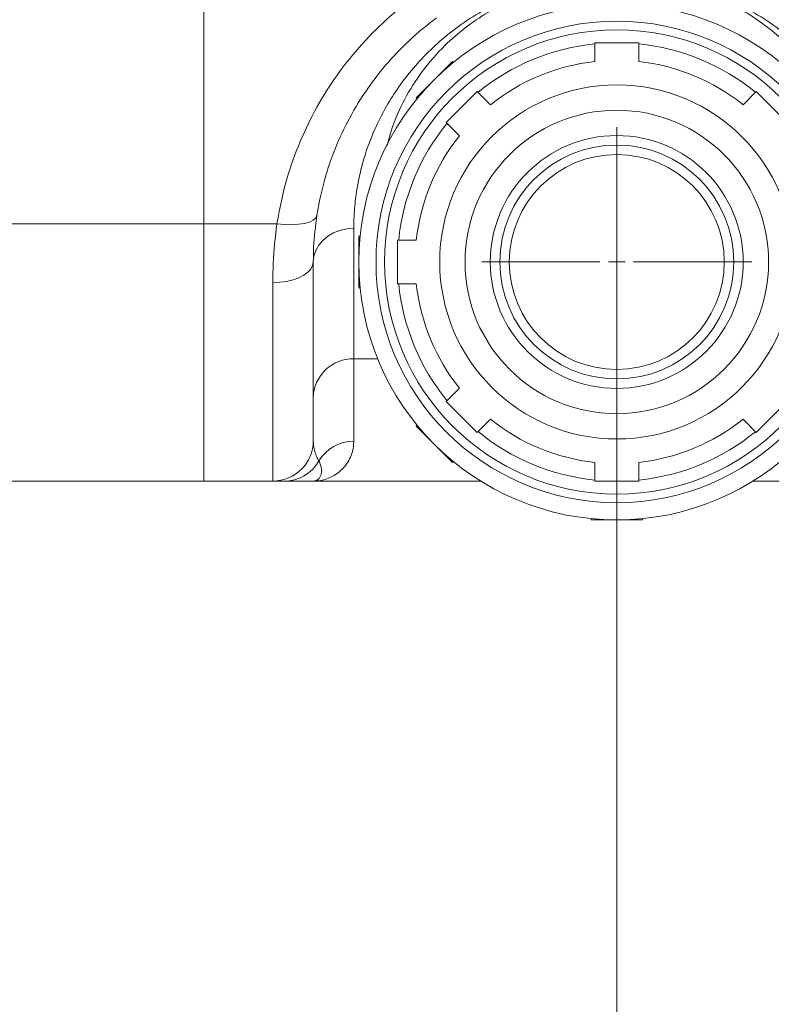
# Model space of a CAD drawing. Extents: x 193 to 943, y 26 to 526.
# Tile 185 of 207: x 388.2 to 393.77, y 84.15 to 91.45. Entities that reach past the tile are written whole.
import ezdxf
from ezdxf.lldxf.tags import DXFTag

# ---------------------------------------------------------------- set-up
doc = ezdxf.new("R2010")
doc.units = 0
doc.layers.get('0').update_dxf_attribs({"lineweight": 25})
doc.layers.add('KG4_HLS_S_____ZEICHNEN_SWDF', color=40, linetype='Continuous', lineweight=35, true_color=0xffbf00)
doc.layers.add('KG4_HLS_SYA', color=7, linetype='Continuous', lineweight=25)
tags = doc.linetypes.add('STRICHPUNKT2', pattern=[12.7, 6.35, -3.175, 0, -3.175]).pattern_tags.tags
tags[10:11] = [DXFTag(74, 4), DXFTag(75, 0), DXFTag(340, '0'), DXFTag(46, 0.0), DXFTag(50, 0.0), DXFTag(44, 0.0), DXFTag(45, 0.0)]
tags[8:9] = [DXFTag(74, 4), DXFTag(75, 0), DXFTag(340, '0'), DXFTag(46, 0.0), DXFTag(50, 0.0), DXFTag(44, 0.0), DXFTag(45, 0.0)]
tags[6:7] = [DXFTag(74, 4), DXFTag(75, 0), DXFTag(340, '0'), DXFTag(46, 0.0), DXFTag(50, 0.0), DXFTag(44, 0.0), DXFTag(45, 0.0)]
tags[4:5] = [DXFTag(74, 4), DXFTag(75, 0), DXFTag(340, '0'), DXFTag(46, 0.0), DXFTag(50, 0.0), DXFTag(44, 0.0), DXFTag(45, 0.0)]

# ---------------------------------------------------------------- blocks, each defined once
blk = doc.blocks.new('Spline-A069HWIO7N', base_point=(390.4055, 90.0005))
at = {"color": 0, "lineweight": -2}
for p, q in [((391.1893, 91.3825), (391.2148, 91.4032)), ((391.2148, 91.4032), (391.2405, 91.4236)), ((391.2405, 91.4236), (391.2664, 91.4439)), ((391.2664, 91.4439), (391.2924, 91.4641)), ((391.1149, 91.3187), (391.1391, 91.3403)), ((391.1391, 91.3403), (391.164, 91.3616)), ((391.164, 91.3616), (391.1893, 91.3825)), ((391.0444, 91.2518), (391.0675, 91.2745)), ((391.0675, 91.2745), (391.091, 91.2968)), ((391.091, 91.2968), (391.1149, 91.3187)), ((390.9565, 91.1593), (390.9778, 91.1826)), ((390.9778, 91.1826), (390.9993, 91.2056)), ((390.9993, 91.2056), (391.0217, 91.2289)), ((391.0217, 91.2289), (391.0444, 91.2518)), ((390.8949, 91.088), (390.9151, 91.112)), ((390.9151, 91.112), (390.9357, 91.1358)), ((390.9357, 91.1358), (390.9565, 91.1593)), ((390.8368, 91.0148), (390.8558, 91.0394)), ((390.8558, 91.0394), (390.8751, 91.0637)), ((390.8751, 91.0637), (390.8949, 91.088)), ((390.7822, 90.9396), (390.8, 90.9649)), ((390.8, 90.9649), (390.8183, 90.9899)), ((390.8183, 90.9899), (390.8368, 91.0148)), ((390.7469, 90.8874), (390.7647, 90.9141)), ((390.7647, 90.9141), (390.7822, 90.9396)), ((390.6961, 90.8061), (390.7126, 90.8334)), ((390.7126, 90.8334), (390.7296, 90.8605)), ((390.7296, 90.8605), (390.7469, 90.8874)), ((390.649, 90.7232), (390.6642, 90.7509)), ((390.6642, 90.7509), (390.6799, 90.7786)), ((390.6799, 90.7786), (390.6961, 90.8061)), ((390.6198, 90.6673), (390.6342, 90.6953)), ((390.6342, 90.6953), (390.649, 90.7232)), ((390.5791, 90.5821), (390.5922, 90.6107)), ((390.5922, 90.6107), (390.6058, 90.639)), ((390.6058, 90.639), (390.6198, 90.6673)), ((390.5428, 90.4973), (390.5545, 90.5257)), ((390.5545, 90.5257), (390.5666, 90.554)), ((390.5666, 90.554), (390.5791, 90.5821)), ((390.5206, 90.4402), (390.5315, 90.4688)), ((390.5315, 90.4688), (390.5428, 90.4973)), ((390.4902, 90.3539), (390.4999, 90.3827)), ((390.4999, 90.3827), (390.51, 90.4114)), ((390.51, 90.4114), (390.5206, 90.4402)), ((390.472, 90.296), (390.4809, 90.325)), ((390.4809, 90.325), (390.4902, 90.3539)), ((390.446, 90.1985), (390.4558, 90.2378)), ((390.4558, 90.2378), (390.4637, 90.2669)), ((390.4637, 90.2669), (390.472, 90.296)), ((390.4285, 90.1195), (390.4369, 90.159)), ((390.4369, 90.159), (390.446, 90.1985)), ((390.4206, 90.0799), (390.4285, 90.1195)), ((390.4056, 90.0005), (390.413, 90.0402)), ((390.413, 90.0402), (390.4206, 90.0799))]:
    blk.add_line(p, q, dxfattribs=at)
blk = doc.blocks.new('Spline-A069HWJI7N', base_point=(390.3787, 89.654))
at = {"color": 0, "lineweight": -2}
for p, q in [((390.394, 89.9107), (390.3977, 89.9406)), ((390.3977, 89.9406), (390.4016, 89.9705)), ((390.4016, 89.9705), (390.4056, 90.0005)), ((390.3875, 89.8516), (390.3906, 89.8811)), ((390.3906, 89.8811), (390.394, 89.9107)), ((390.3816, 89.7656), (390.3831, 89.7939)), ((390.3831, 89.7939), (390.385, 89.8224)), ((390.385, 89.8224), (390.3875, 89.8516)), ((390.3798, 89.7096), (390.3806, 89.7375)), ((390.3806, 89.7375), (390.3816, 89.7656)), ((390.3787, 89.654), (390.3792, 89.6817)), ((390.3792, 89.6817), (390.3798, 89.7096))]:
    blk.add_line(p, q, dxfattribs=at)
blk = doc.blocks.new('Kreis-A069HWJO7N', base_point=(390.0787, 88.029))
at = {"color": 0, "lineweight": -2}
blk.add_ellipse((390.0787, 88.329), major_axis=(0, -0.3), ratio=1, start_param=0, end_param=1.570796, dxfattribs=at)
blk = doc.blocks.new('Spline-A069HWKQ7N', base_point=(390.0787, 88.029))
at = {"color": 0, "lineweight": -2}
for p, q in [((390.0787, 88.029), (390.0792, 88.029)), ((390.0792, 88.029), (390.0797, 88.029)), ((390.0797, 88.029), (390.0803, 88.029)), ((390.0803, 88.029), (390.081, 88.029)), ((390.081, 88.029), (390.0819, 88.029)), ((390.0819, 88.029), (390.0831, 88.029)), ((390.0831, 88.029), (390.0845, 88.029)), ((390.0845, 88.029), (390.0861, 88.029)), ((390.0861, 88.029), (390.0879, 88.029)), ((390.0879, 88.029), (390.0899, 88.029)), ((390.0899, 88.029), (390.0921, 88.029)), ((390.0921, 88.029), (390.0945, 88.029)), ((390.0945, 88.029), (390.097, 88.029)), ((390.097, 88.029), (390.0996, 88.029)), ((390.0996, 88.029), (390.1025, 88.029)), ((390.1025, 88.029), (390.1054, 88.029)), ((390.1054, 88.029), (390.1085, 88.029)), ((390.1085, 88.029), (390.1118, 88.029)), ((390.1118, 88.029), (390.1152, 88.029)), ((390.1152, 88.029), (390.1187, 88.029)), ((390.1187, 88.029), (390.1224, 88.029)), ((390.1224, 88.029), (390.1263, 88.029)), ((390.1263, 88.029), (390.1303, 88.029)), ((390.1303, 88.029), (390.1344, 88.029)), ((390.1344, 88.029), (390.1387, 88.029)), ((390.1387, 88.029), (390.1431, 88.029)), ((390.1431, 88.029), (390.1476, 88.029)), ((390.1476, 88.029), (390.1522, 88.029)), ((390.1522, 88.029), (390.1569, 88.029)), ((390.1569, 88.029), (390.1616, 88.029))]:
    blk.add_line(p, q, dxfattribs=at)
blk = doc.blocks.new('Spline-A069HWLI7N', base_point=(390.1616, 88.029))
at = {"color": 0, "lineweight": -2}
for p, q in [((390.1616, 88.029), (390.1704, 88.029)), ((390.1704, 88.029), (390.1793, 88.029)), ((390.1793, 88.029), (390.188, 88.029)), ((390.188, 88.029), (390.1965, 88.029)), ((390.1965, 88.029), (390.2047, 88.029)), ((390.2047, 88.029), (390.2127, 88.029)), ((390.2127, 88.029), (390.2202, 88.029)), ((390.2202, 88.029), (390.2275, 88.029)), ((390.2275, 88.029), (390.2344, 88.029)), ((390.2344, 88.029), (390.2411, 88.029)), ((390.2411, 88.029), (390.2476, 88.029)), ((390.2476, 88.029), (390.2539, 88.029)), ((390.2539, 88.029), (390.2655, 88.029)), ((390.2655, 88.029), (390.2768, 88.029)), ((390.2768, 88.029), (390.2876, 88.029)), ((390.2876, 88.029), (390.2982, 88.029)), ((390.2982, 88.029), (390.3084, 88.029)), ((390.3084, 88.029), (390.3184, 88.029)), ((390.3184, 88.029), (390.3236, 88.029)), ((390.3236, 88.029), (390.3288, 88.029)), ((390.3288, 88.029), (390.3339, 88.029)), ((390.3339, 88.029), (390.3389, 88.029)), ((390.3389, 88.029), (390.3439, 88.029)), ((390.3439, 88.029), (390.3489, 88.029)), ((390.3489, 88.029), (390.3539, 88.029)), ((390.3539, 88.029), (390.3588, 88.029)), ((390.3588, 88.029), (390.3637, 88.029)), ((390.3637, 88.029), (390.3686, 88.029)), ((390.3686, 88.029), (390.3735, 88.029)), ((390.3735, 88.029), (390.3784, 88.029)), ((390.3784, 88.029), (390.3784, 88.029)), ((390.3784, 88.029), (390.3784, 88.029)), ((390.3784, 88.029), (390.3784, 88.029)), ((390.3784, 88.029), (390.3784, 88.029)), ((390.3784, 88.029), (390.3785, 88.029)), ((390.3785, 88.029), (390.3785, 88.029)), ((390.3785, 88.029), (390.3785, 88.029)), ((390.3785, 88.029), (390.3786, 88.029)), ((390.3786, 88.029), (390.3786, 88.029)), ((390.3786, 88.029), (390.3786, 88.029)), ((390.3786, 88.029), (390.3787, 88.029)), ((390.3787, 88.029), (390.3787, 88.029))]:
    blk.add_line(p, q, dxfattribs=at)
blk = doc.blocks.new('Kreis-A069HWMY7N', base_point=(390.7162, 87.7415))
at = {"color": 0, "lineweight": -2}
blk.add_circle((392.6287, 89.654), 1.9125, dxfattribs=at)
blk = doc.blocks.new('Kreis-A069HWN07N', base_point=(391.5037, 88.529))
at = {"color": 0, "lineweight": -2}
blk.add_circle((392.6287, 89.654), 1.125, dxfattribs=at)
blk = doc.blocks.new('Kreis-A069HWN27N', base_point=(391.6912, 88.7165))
at = {"color": 0, "lineweight": -2}
blk.add_circle((392.6287, 89.654), 0.9375, dxfattribs=at)
blk = doc.blocks.new('Kreis-A069HWN47N', base_point=(391.3162, 88.3415))
at = {"color": 0, "lineweight": -2}
blk.add_circle((392.6287, 89.654), 1.3125, dxfattribs=at)
blk = doc.blocks.new('Kreis-A069HWN67N', base_point=(391.1426, 88.718))
at = {"color": 0, "lineweight": -2}
blk.add_ellipse((392.6287, 89.654), major_axis=(-1.4861, -0.1625), ratio=1, start_param=0, end_param=0.567576, dxfattribs=at)
blk = doc.blocks.new('Kreis-A069HWNA7N', base_point=(392.7912, 90.8197))
at = {"color": 0, "lineweight": -2}
blk.add_ellipse((392.6287, 89.654), major_axis=(0.936, 1.1658), ratio=1, start_param=0, end_param=0.567576, dxfattribs=at)
blk = doc.blocks.new('Kreis-A069HWNC7N', base_point=(391.1426, 89.8165))
at = {"color": 0, "lineweight": -2}
blk.add_ellipse((392.6287, 89.654), major_axis=(-1.1658, 0.936), ratio=1, start_param=0, end_param=0.567576, dxfattribs=at)
blk = doc.blocks.new('Kreis-A069HWNE7N', base_point=(391.6927, 90.8197))
at = {"color": 0, "lineweight": -2}
blk.add_ellipse((392.6287, 89.654), major_axis=(-0.1625, 1.4861), ratio=1, start_param=0, end_param=0.567576, dxfattribs=at)
blk = doc.blocks.new('Kreis-A069HWNI7N', base_point=(392.7912, 88.1678))
at = {"color": 0, "lineweight": -2}
blk.add_ellipse((392.6287, 89.654), major_axis=(0.1625, -1.4861), ratio=1, start_param=0, end_param=0.567576, dxfattribs=at)
blk = doc.blocks.new('Kreis-A069HWNK7N', base_point=(391.6927, 88.1678))
at = {"color": 0, "lineweight": -2}
blk.add_ellipse((392.6287, 89.654), major_axis=(-0.936, -1.1658), ratio=1, start_param=0, end_param=0.567576, dxfattribs=at)
blk = doc.blocks.new('Kreis-A069HWNM7N', base_point=(392.7912, 88.0371))
at = {"color": 0, "lineweight": -2}
blk.add_ellipse((392.6287, 89.654), major_axis=(0.1625, -1.6169), ratio=1, start_param=0, end_param=0.585063, dxfattribs=at)
blk = doc.blocks.new('Kreis-A069HWNO7N', base_point=(391.6003, 90.9122))
at = {"color": 0, "lineweight": -2}
blk.add_ellipse((392.6287, 89.654), major_axis=(-0.1625, 1.6169), ratio=1, start_param=0, end_param=0.585063, dxfattribs=at)
blk = doc.blocks.new('Kreis-A069HWNQ7N', base_point=(391.6003, 88.0371))
at = {"color": 0, "lineweight": -2}
blk.add_ellipse((392.6287, 89.654), major_axis=(-1.0284, -1.2582), ratio=1, start_param=0, end_param=0.585063, dxfattribs=at)
blk = doc.blocks.new('Kreis-A069HWNS7N', base_point=(392.7912, 90.9122))
at = {"color": 0, "lineweight": -2}
blk.add_ellipse((392.6287, 89.654), major_axis=(1.0284, 1.2582), ratio=1, start_param=0, end_param=0.585063, dxfattribs=at)
blk = doc.blocks.new('Kreis-A069HWNU7N', base_point=(391.0118, 89.8165))
at = {"color": 0, "lineweight": -2}
blk.add_ellipse((392.6287, 89.654), major_axis=(-1.2582, 1.0284), ratio=1, start_param=0, end_param=0.585063, dxfattribs=at)
blk = doc.blocks.new('Kreis-A069HWO07N', base_point=(391.0118, 88.6256))
at = {"color": 0, "lineweight": -2}
blk.add_ellipse((392.6287, 89.654), major_axis=(-1.6169, -0.1625), ratio=1, start_param=0, end_param=0.585063, dxfattribs=at)
blk = doc.blocks.new('Kreis-A069HWO27N', base_point=(390.9075, 87.9327))
at = {"color": 0, "lineweight": -2}
blk.add_circle((392.6287, 89.654), 1.7212, dxfattribs=at)
blk = doc.blocks.new('Kreis-A069HWO47N', base_point=(391.8318, 88.8571))
at = {"color": 0, "lineweight": -2}
blk.add_circle((392.6287, 89.654), 0.7969, dxfattribs=at)
blk = doc.blocks.new('Kreis-A069HWO67N', base_point=(391.7615, 88.7868))
at = {"color": 0, "lineweight": -2}
blk.add_circle((392.6287, 89.654), 0.8672, dxfattribs=at)
blk = doc.blocks.new('Spline-A069HYJK7N', base_point=(390.1091, 89.9376))
at = {"color": 0, "lineweight": -2}
for p, q in [((391.0576, 91.5652), (391.0295, 91.5427)), ((391.0859, 91.5874), (391.0576, 91.5652)), ((391.1142, 91.6096), (391.0859, 91.5874)), ((390.9468, 91.4737), (390.9198, 91.4498)), ((390.974, 91.4971), (390.9468, 91.4737)), ((391.0016, 91.5201), (390.974, 91.4971)), ((391.0295, 91.5427), (391.0016, 91.5201)), ((390.8672, 91.4005), (390.8414, 91.3753)), ((390.8933, 91.4253), (390.8672, 91.4005)), ((390.9198, 91.4498), (390.8933, 91.4253)), ((390.8161, 91.3498), (390.7912, 91.3239)), ((390.8414, 91.3753), (390.8161, 91.3498)), ((390.7413, 91.27), (390.717, 91.2426)), ((390.766, 91.2971), (390.7413, 91.27)), ((390.7912, 91.3239), (390.766, 91.2971)), ((390.6695, 91.1869), (390.6464, 91.1586)), ((390.693, 91.2149), (390.6695, 91.1869)), ((390.717, 91.2426), (390.693, 91.2149)), ((390.6236, 91.1298), (390.6012, 91.1006)), ((390.6464, 91.1586), (390.6236, 91.1298)), ((390.5578, 91.0415), (390.5368, 91.0115)), ((390.5793, 91.0712), (390.5578, 91.0415)), ((390.6012, 91.1006), (390.5793, 91.0712)), ((390.5162, 90.9813), (390.4967, 90.9518)), ((390.5368, 91.0115), (390.5162, 90.9813)), ((390.459, 90.8922), (390.4409, 90.8621)), ((390.4777, 90.9221), (390.459, 90.8922)), ((390.4967, 90.9518), (390.4777, 90.9221)), ((390.4231, 90.8317), (390.4058, 90.8011)), ((390.4409, 90.8621), (390.4231, 90.8317)), ((390.3888, 90.7701), (390.3722, 90.739)), ((390.4058, 90.8011), (390.3888, 90.7701)), ((390.3404, 90.676), (390.3252, 90.6443)), ((390.3561, 90.7076), (390.3404, 90.676)), ((390.3722, 90.739), (390.3561, 90.7076)), ((390.3105, 90.6124), (390.2959, 90.5796)), ((390.3252, 90.6443), (390.3105, 90.6124)), ((390.2818, 90.5467), (390.2681, 90.5137)), ((390.2959, 90.5796), (390.2818, 90.5467)), ((390.2549, 90.4805), (390.2422, 90.4471)), ((390.2681, 90.5137), (390.2549, 90.4805)), ((390.218, 90.3798), (390.2065, 90.3458)), ((390.2299, 90.4136), (390.218, 90.3798)), ((390.2422, 90.4471), (390.2299, 90.4136)), ((390.1956, 90.3117), (390.1851, 90.2774)), ((390.2065, 90.3458), (390.1956, 90.3117)), ((390.1753, 90.2431), (390.166, 90.2086)), ((390.1851, 90.2774), (390.1753, 90.2431)), ((390.1549, 90.1637), (390.1447, 90.1187)), ((390.166, 90.2086), (390.1549, 90.1637)), ((390.1447, 90.1187), (390.1352, 90.0735)), ((390.1262, 90.0283), (390.1176, 89.9829)), ((390.1352, 90.0735), (390.1262, 90.0283)), ((390.1176, 89.9829), (390.1091, 89.9376))]:
    blk.add_line(p, q, dxfattribs=at)
blk = doc.blocks.new('Polylinie-A069HYY87N', base_point=(390.1091, 89.9304))
at = {"color": 0, "lineweight": -2}
for p, q in [((390.3131, 89.9398), (390.2689, 89.9331)), ((390.3501, 89.9503), (390.3131, 89.9398)), ((390.3784, 89.9643), (390.3501, 89.9503)), ((390.3971, 89.9812), (390.3784, 89.9643)), ((390.4056, 90.0005), (390.3971, 89.9812)), ((390.165, 89.932), (390.1091, 89.9376)), ((390.2189, 89.9304), (390.165, 89.932)), ((390.2689, 89.9331), (390.2189, 89.9304))]:
    blk.add_line(p, q, dxfattribs=at)
blk = doc.blocks.new('Spline-A069HZ547N', base_point=(390.0787, 89.5012))
at = {"color": 0, "lineweight": -2}
for p, q in [((390.1047, 89.9004), (390.1003, 89.8634)), ((390.1091, 89.9376), (390.1047, 89.9004)), ((390.0961, 89.8264), (390.0923, 89.7896)), ((390.1003, 89.8634), (390.0961, 89.8264)), ((390.0889, 89.753), (390.0861, 89.7167)), ((390.0923, 89.7896), (390.0889, 89.753)), ((390.0838, 89.6803), (390.0822, 89.6441)), ((390.0861, 89.7167), (390.0838, 89.6803)), ((390.0809, 89.6082), (390.08, 89.5724)), ((390.0822, 89.6441), (390.0809, 89.6082)), ((390.0793, 89.5368), (390.0787, 89.5012)), ((390.08, 89.5724), (390.0793, 89.5368))]:
    blk.add_line(p, q, dxfattribs=at)
blk = doc.blocks.new('Polylinie-A069HZ567N', base_point=(390.0787, 89.5012))
at = {"color": 0, "lineweight": -2}
for p, q in [((390.3787, 89.654), (390.3742, 89.6274)), ((390.3385, 89.5776), (390.3085, 89.5558)), ((390.3606, 89.6017), (390.3385, 89.5776)), ((390.3742, 89.6274), (390.3606, 89.6017)), ((390.1308, 89.5035), (390.0787, 89.5012)), ((390.1813, 89.5104), (390.1308, 89.5035)), ((390.2287, 89.5216), (390.1813, 89.5104)), ((390.2715, 89.5369), (390.2287, 89.5216)), ((390.3085, 89.5558), (390.2715, 89.5369))]:
    blk.add_line(p, q, dxfattribs=at)
blk = doc.blocks.new('Spline-A069HZ9I7N', base_point=(390.6787, 89.9025))
at = {"color": 0, "lineweight": -2}
for p, q in [((391.6771, 91.5383), (391.7007, 91.551)), ((391.7007, 91.551), (391.7243, 91.5636)), ((391.54, 91.4583), (391.5622, 91.4723)), ((391.5622, 91.4723), (391.5846, 91.486)), ((391.5846, 91.486), (391.6074, 91.4995)), ((391.6074, 91.4995), (391.6304, 91.5126)), ((391.6304, 91.5126), (391.6537, 91.5256)), ((391.6537, 91.5256), (391.6771, 91.5383)), ((391.4346, 91.3847), (391.4546, 91.3995)), ((391.4546, 91.3995), (391.4755, 91.4145)), ((391.4755, 91.4145), (391.4967, 91.4294)), ((391.4967, 91.4294), (391.5182, 91.4439)), ((391.5182, 91.4439), (391.54, 91.4583)), ((391.3571, 91.324), (391.3761, 91.3394)), ((391.3761, 91.3394), (391.3953, 91.3547)), ((391.3953, 91.3547), (391.4148, 91.3698)), ((391.4148, 91.3698), (391.4346, 91.3847)), ((391.2667, 91.2443), (391.2842, 91.2606)), ((391.2842, 91.2606), (391.302, 91.2766)), ((391.302, 91.2766), (391.3201, 91.2926)), ((391.3201, 91.2926), (391.3385, 91.3084)), ((391.3385, 91.3084), (391.3571, 91.324)), ((391.1993, 91.1779), (391.2158, 91.1947)), ((391.2158, 91.1947), (391.2325, 91.2114)), ((391.2325, 91.2114), (391.2495, 91.2279)), ((391.2495, 91.2279), (391.2667, 91.2443)), ((391.1214, 91.092), (391.1364, 91.1094)), ((391.1364, 91.1094), (391.1517, 91.1267)), ((391.1517, 91.1267), (391.1673, 91.1438)), ((391.1673, 91.1438), (391.1832, 91.1609)), ((391.1832, 91.1609), (391.1993, 91.1779)), ((391.0643, 91.0218), (391.0781, 91.0394)), ((391.0781, 91.0394), (391.0923, 91.0571)), ((391.0923, 91.0571), (391.1067, 91.0746)), ((391.1067, 91.0746), (391.1214, 91.092)), ((391.0125, 90.9515), (391.0249, 90.9691)), ((391.0249, 90.9691), (391.0377, 90.9866)), ((391.0377, 90.9866), (391.0507, 91.004)), ((391.0507, 91.004), (391.0643, 91.0218)), ((390.9652, 90.8809), (390.9766, 90.8986)), ((390.9766, 90.8986), (390.9883, 90.9163)), ((390.9883, 90.9163), (391.0002, 90.9339)), ((391.0002, 90.9339), (391.0125, 90.9515)), ((390.9222, 90.8097), (390.9326, 90.8275)), ((390.9326, 90.8275), (390.9432, 90.8453)), ((390.9432, 90.8453), (390.9541, 90.8631)), ((390.9541, 90.8631), (390.9652, 90.8809)), ((390.8809, 90.734), (390.8962, 90.763)), ((390.8962, 90.763), (390.9121, 90.7919)), ((390.9121, 90.7919), (390.9222, 90.8097)), ((390.8391, 90.6471), (390.8524, 90.676)), ((390.8524, 90.676), (390.8664, 90.705)), ((390.8664, 90.705), (390.8809, 90.734)), ((390.8143, 90.5894), (390.8264, 90.6182)), ((390.8264, 90.6182), (390.8391, 90.6471)), ((390.7815, 90.5033), (390.7919, 90.5319)), ((390.7919, 90.5319), (390.8028, 90.5606)), ((390.8028, 90.5606), (390.8143, 90.5894)), ((390.7626, 90.4464), (390.7718, 90.4748)), ((390.7718, 90.4748), (390.7815, 90.5033)), ((390.7387, 90.364), (390.7462, 90.3914)), ((390.7462, 90.3914), (390.7541, 90.4188)), ((390.7541, 90.4188), (390.7626, 90.4464)), ((390.7193, 90.2829), (390.7253, 90.3098)), ((390.7253, 90.3098), (390.7317, 90.3368)), ((390.7317, 90.3368), (390.7387, 90.364)), ((390.7086, 90.2295), (390.7137, 90.2561)), ((390.7137, 90.2561), (390.7193, 90.2829)), ((390.6959, 90.1507), (390.6997, 90.1768)), ((390.6997, 90.1768), (390.704, 90.2031)), ((390.704, 90.2031), (390.7086, 90.2295)), ((390.6862, 90.0676), (390.6881, 90.0866)), ((390.6881, 90.0866), (390.6902, 90.1056)), ((390.6902, 90.1056), (390.6925, 90.1247)), ((390.6925, 90.1247), (390.6959, 90.1507)), ((390.682, 90.0116), (390.6832, 90.0301)), ((390.6832, 90.0301), (390.6846, 90.0488)), ((390.6846, 90.0488), (390.6862, 90.0676)), ((390.6794, 89.9386), (390.6798, 89.9567)), ((390.6798, 89.9567), (390.6804, 89.9749)), ((390.6804, 89.9749), (390.6811, 89.9932)), ((390.6811, 89.9932), (390.682, 90.0116)), ((390.6787, 89.9025), (390.679, 89.9205)), ((390.679, 89.9205), (390.6794, 89.9386))]:
    blk.add_line(p, q, dxfattribs=at)
blk = doc.blocks.new('Spline-A069HZ9K7N', base_point=(390.9241, 90.5116))
at = {"color": 0, "lineweight": -2}
for p, q in [((392.1162, 91.6956), (392.0913, 91.6884)), ((392.1413, 91.7025), (392.1162, 91.6956)), ((392.145, 91.7035), (392.1413, 91.7025)), ((392.1487, 91.7044), (392.145, 91.7035)), ((392.1524, 91.7054), (392.1487, 91.7044)), ((392.1562, 91.7064), (392.1524, 91.7054)), ((392.1599, 91.7073), (392.1562, 91.7064)), ((392.1636, 91.7083), (392.1599, 91.7073)), ((391.8977, 91.6186), (391.8743, 91.6085)), ((391.9213, 91.6284), (391.8977, 91.6186)), ((391.945, 91.6379), (391.9213, 91.6284)), ((391.969, 91.6471), (391.945, 91.6379)), ((391.9932, 91.656), (391.969, 91.6471)), ((392.0174, 91.6646), (391.9932, 91.656)), ((392.0419, 91.6729), (392.0174, 91.6646)), ((392.0665, 91.6808), (392.0419, 91.6729)), ((392.0913, 91.6884), (392.0665, 91.6808)), ((391.7609, 91.5538), (391.739, 91.542)), ((391.7831, 91.5653), (391.7609, 91.5538)), ((391.8056, 91.5765), (391.7831, 91.5653)), ((391.8283, 91.5874), (391.8056, 91.5765)), ((391.8512, 91.5981), (391.8283, 91.5874)), ((391.8743, 91.6085), (391.8512, 91.5981)), ((391.6288, 91.4767), (391.6075, 91.4627)), ((391.6505, 91.4904), (391.6288, 91.4767)), ((391.6725, 91.5039), (391.6505, 91.4904)), ((391.6947, 91.5171), (391.6725, 91.5039)), ((391.7172, 91.53), (391.6947, 91.5171)), ((391.739, 91.542), (391.7172, 91.53)), ((391.5248, 91.4043), (391.5048, 91.3891)), ((391.545, 91.4193), (391.5248, 91.4043)), ((391.5655, 91.434), (391.545, 91.4193)), ((391.5864, 91.4485), (391.5655, 91.434)), ((391.6075, 91.4627), (391.5864, 91.4485)), ((391.4284, 91.3264), (391.4101, 91.3103)), ((391.447, 91.3424), (391.4284, 91.3264)), ((391.4659, 91.3581), (391.447, 91.3424)), ((391.4852, 91.3737), (391.4659, 91.3581)), ((391.5048, 91.3891), (391.4852, 91.3737)), ((391.3572, 91.2609), (391.3336, 91.2374)), ((391.3745, 91.2775), (391.3572, 91.2609)), ((391.3921, 91.294), (391.3745, 91.2775)), ((391.4101, 91.3103), (391.3921, 91.294)), ((391.2885, 91.1897), (391.2669, 91.1654)), ((391.3107, 91.2137), (391.2885, 91.1897)), ((391.3336, 91.2374), (391.3107, 91.2137)), ((391.2256, 91.1162), (391.2059, 91.0912)), ((391.2459, 91.1409), (391.2256, 91.1162)), ((391.2669, 91.1654), (391.2459, 91.1409)), ((391.1683, 91.0407), (391.1504, 91.0153)), ((391.1867, 91.0661), (391.1683, 91.0407)), ((391.2059, 91.0912), (391.1867, 91.0661)), ((391.1167, 90.964), (391.1008, 90.9383)), ((391.1332, 90.9897), (391.1167, 90.964)), ((391.1504, 91.0153), (391.1332, 90.9897)), ((391.0855, 90.9125), (391.0709, 90.8867)), ((391.1008, 90.9383), (391.0855, 90.9125)), ((391.0433, 90.8348), (391.0304, 90.8088)), ((391.0568, 90.8608), (391.0433, 90.8348)), ((391.0709, 90.8867), (391.0568, 90.8608)), ((391.0054, 90.755), (390.9939, 90.7281)), ((391.0176, 90.7819), (391.0054, 90.755)), ((391.0304, 90.8088), (391.0176, 90.7819)), ((390.9729, 90.6745), (390.9636, 90.6478)), ((390.9831, 90.7013), (390.9729, 90.6745)), ((390.9939, 90.7281), (390.9831, 90.7013)), ((390.9492, 90.6022), (390.9426, 90.5795)), ((390.9561, 90.625), (390.9492, 90.6022)), ((390.9636, 90.6478), (390.9561, 90.625)), ((390.9302, 90.5342), (390.9241, 90.5116)), ((390.9363, 90.5569), (390.9302, 90.5342)), ((390.9426, 90.5795), (390.9363, 90.5569))]:
    blk.add_line(p, q, dxfattribs=at)
blk = doc.blocks.new('Spline-A069HZ9M7N', base_point=(393.0938, 90.517))
at = {"color": 0, "lineweight": -2}
for p, q in [((393.1029, 91.7059), (393.0938, 91.7083)), ((393.112, 91.7035), (393.1029, 91.7059)), ((393.1211, 91.701), (393.112, 91.7035)), ((393.1302, 91.6986), (393.1211, 91.701)), ((393.1393, 91.6961), (393.1302, 91.6986)), ((393.1483, 91.6936), (393.1393, 91.6961)), ((393.1728, 91.6864), (393.1483, 91.6936)), ((393.1972, 91.6789), (393.1728, 91.6864)), ((393.2213, 91.671), (393.1972, 91.6789)), ((393.2453, 91.6629), (393.2213, 91.671)), ((393.2692, 91.6544), (393.2453, 91.6629)), ((393.2928, 91.6456), (393.2692, 91.6544)), ((393.3161, 91.6366), (393.2928, 91.6456)), ((393.3392, 91.6273), (393.3161, 91.6366)), ((393.362, 91.6177), (393.3392, 91.6273)), ((393.3847, 91.6079), (393.362, 91.6177)), ((393.4072, 91.5977), (393.3847, 91.6079)), ((393.4295, 91.5874), (393.4072, 91.5977)), ((393.451, 91.577), (393.4295, 91.5874)), ((393.4723, 91.5663), (393.451, 91.577)), ((393.4933, 91.5555), (393.4723, 91.5663)), ((393.5142, 91.5444), (393.4933, 91.5555)), ((393.5348, 91.533), (393.5142, 91.5444)), ((393.5553, 91.5214), (393.5348, 91.533)), ((393.5753, 91.5097), (393.5553, 91.5214)), ((393.5951, 91.4978), (393.5753, 91.5097)), ((393.6147, 91.4856), (393.5951, 91.4978)), ((393.634, 91.4733), (393.6147, 91.4856)), ((393.6531, 91.4607), (393.634, 91.4733)), ((393.672, 91.448), (393.6531, 91.4607)), ((393.6907, 91.435), (393.672, 91.448)), ((393.7091, 91.4218), (393.6907, 91.435)), ((393.7273, 91.4084), (393.7091, 91.4218)), ((393.7453, 91.3949), (393.7273, 91.4084)), ((393.7629, 91.3812), (393.7453, 91.3949)), ((393.7804, 91.3673), (393.7629, 91.3812)), ((393.7974, 91.3533), (393.7804, 91.3673)), ((393.8142, 91.3392), (393.7974, 91.3533)), ((393.8308, 91.325), (393.8142, 91.3392)), ((393.8471, 91.3106), (393.8308, 91.325)), ((393.8631, 91.2961), (393.8471, 91.3106)), ((393.8789, 91.2814), (393.8631, 91.2961)), ((393.8941, 91.2669), (393.8789, 91.2814)), ((393.909, 91.2522), (393.8941, 91.2669)), ((393.9238, 91.2375), (393.909, 91.2522)), ((393.9382, 91.2226), (393.9238, 91.2375)), ((393.9524, 91.2077), (393.9382, 91.2226)), ((393.9663, 91.1926), (393.9524, 91.2077)), ((393.98, 91.1775), (393.9663, 91.1926)), ((393.9933, 91.1623), (393.98, 91.1775)), ((394.0064, 91.1471), (393.9933, 91.1623)), ((394.0193, 91.1318), (394.0064, 91.1471)), ((394.0319, 91.1163), (394.0193, 91.1318)), ((394.0442, 91.1008), (394.0319, 91.1163)), ((394.0582, 91.0828), (394.0442, 91.1008)), ((394.0718, 91.0648), (394.0582, 91.0828)), ((394.0851, 91.0466), (394.0718, 91.0648)), ((394.0981, 91.0283), (394.0851, 91.0466)), ((394.1108, 91.01), (394.0981, 91.0283)), ((394.1231, 90.9917), (394.1108, 91.01)), ((394.1375, 90.9695), (394.1231, 90.9917)), ((394.1514, 90.9472), (394.1375, 90.9695)), ((394.1649, 90.9248), (394.1514, 90.9472)), ((394.1779, 90.9025), (394.1649, 90.9248)), ((394.1904, 90.88), (394.1779, 90.9025)), ((394.2024, 90.8575), (394.1904, 90.88)), ((394.2139, 90.8352), (394.2024, 90.8575)), ((394.225, 90.8129), (394.2139, 90.8352)), ((394.2356, 90.7905), (394.225, 90.8129)), ((394.2459, 90.7682), (394.2356, 90.7905)), ((394.2557, 90.7458), (394.2459, 90.7682)), ((394.2652, 90.7234), (394.2557, 90.7458)), ((394.2741, 90.7015), (394.2652, 90.7234)), ((394.2826, 90.6796), (394.2741, 90.7015)), ((394.2907, 90.6577), (394.2826, 90.6796)), ((394.2984, 90.6359), (394.2907, 90.6577)), ((394.3055, 90.6141), (394.2984, 90.6359)), ((394.3121, 90.5924), (394.3055, 90.6141)), ((394.3157, 90.5798), (394.3121, 90.5924)), ((394.3191, 90.5672), (394.3157, 90.5798)), ((394.3224, 90.5546), (394.3191, 90.5672)), ((394.3256, 90.5421), (394.3224, 90.5546)), ((394.3287, 90.5295), (394.3256, 90.5421)), ((394.3317, 90.517), (394.3287, 90.5295))]:
    blk.add_line(p, q, dxfattribs=at)
blk = doc.blocks.new('Spline-A069HZ9O7N', base_point=(393.5331, 89.9025))
at = {"color": 0, "lineweight": -2}
for p, q in [((393.5331, 91.5636), (393.5571, 91.5508)), ((393.5571, 91.5508), (393.5811, 91.5379)), ((393.5811, 91.5379), (393.6049, 91.5249)), ((393.6049, 91.5249), (393.6286, 91.5117)), ((393.6286, 91.5117), (393.652, 91.4983)), ((393.652, 91.4983), (393.6752, 91.4846)), ((393.6752, 91.4846), (393.698, 91.4706)), ((393.698, 91.4706), (393.7205, 91.4563)), ((393.7205, 91.4563), (393.7426, 91.4417)), ((393.7426, 91.4417), (393.7645, 91.4268)), ((393.7645, 91.4268), (393.786, 91.4117)), ((393.786, 91.4117), (393.8072, 91.3963)), ((393.8072, 91.3963), (393.8289, 91.3802)), ((393.8289, 91.3802), (393.8503, 91.3639)), ((393.8503, 91.3639), (393.8714, 91.3474)), ((393.8714, 91.3474), (393.8921, 91.3307)), ((393.8921, 91.3307), (393.9125, 91.3138)), ((393.9125, 91.3138), (393.9326, 91.2967)), ((393.9326, 91.2967), (393.9523, 91.2794)), ((393.9523, 91.2794), (393.9717, 91.2619)), ((393.9717, 91.2619), (393.9908, 91.2442)), ((393.9908, 91.2442), (394.0095, 91.2264)), ((394.0095, 91.2264), (394.0279, 91.2085)), ((394.0279, 91.2085), (394.0459, 91.1904)), ((394.0459, 91.1904), (394.0639, 91.1718)), ((394.0639, 91.1718), (394.0815, 91.1532)), ((394.0815, 91.1532), (394.0987, 91.1344)), ((394.0987, 91.1344), (394.1156, 91.1155)), ((394.1156, 91.1155), (394.1322, 91.0965)), ((394.1322, 91.0965), (394.1484, 91.0774)), ((394.1484, 91.0774), (394.1642, 91.0582)), ((394.1642, 91.0582), (394.1798, 91.0389)), ((394.1798, 91.0389), (394.1949, 91.0195)), ((394.1949, 91.0195), (394.2098, 91)), ((394.2098, 91), (394.2242, 90.9804)), ((394.2242, 90.9804), (394.2384, 90.9608)), ((394.2384, 90.9608), (394.2525, 90.9406)), ((394.2525, 90.9406), (394.2663, 90.9204)), ((394.2663, 90.9204), (394.2798, 90.9001)), ((394.2798, 90.9001), (394.2929, 90.8798)), ((394.2929, 90.8798), (394.3056, 90.8594)), ((394.3056, 90.8594), (394.318, 90.839)), ((394.318, 90.839), (394.3301, 90.8186)), ((394.3301, 90.8186), (394.3418, 90.7981)), ((394.3418, 90.7981), (394.3533, 90.7777)), ((394.3533, 90.7777), (394.3643, 90.7572)), ((394.3643, 90.7572), (394.3751, 90.7367)), ((394.3751, 90.7367), (394.3855, 90.7162)), ((394.3855, 90.7162), (394.3982, 90.6903)), ((394.3982, 90.6903), (394.4105, 90.6643)), ((394.4105, 90.6643), (394.4222, 90.6384)), ((394.4222, 90.6384), (394.4335, 90.6125)), ((394.4335, 90.6125), (394.4443, 90.5866)), ((394.4443, 90.5866), (394.4546, 90.5608)), ((394.4546, 90.5608), (394.4644, 90.5351)), ((394.4644, 90.5351), (394.4737, 90.5094)), ((394.4737, 90.5094), (394.4826, 90.4838)), ((394.4826, 90.4838), (394.4911, 90.4583)), ((394.4911, 90.4583), (394.4991, 90.4329)), ((394.4991, 90.4329), (394.5066, 90.4076)), ((394.5066, 90.4076), (394.5139, 90.3818)), ((394.5139, 90.3818), (394.5208, 90.3561)), ((394.5208, 90.3561), (394.5272, 90.3305)), ((394.5272, 90.3305), (394.5332, 90.3051)), ((394.5332, 90.3051), (394.5388, 90.2798)), ((394.5388, 90.2798), (394.544, 90.2546)), ((394.544, 90.2546), (394.5489, 90.2295)), ((394.5489, 90.2295), (394.5533, 90.2046)), ((394.5533, 90.2046), (394.5574, 90.1798)), ((394.5574, 90.1798), (394.5611, 90.1552)), ((394.5611, 90.1552), (394.5643, 90.1308)), ((394.5643, 90.1308), (394.5671, 90.1065)), ((394.5671, 90.1065), (394.5705, 90.0718)), ((394.5705, 90.0718), (394.573, 90.0375)), ((394.573, 90.0375), (394.575, 90.0035)), ((394.575, 90.0035), (394.5765, 89.9697)), ((394.5765, 89.9697), (394.5777, 89.936)), ((394.5777, 89.936), (394.5787, 89.9025))]:
    blk.add_line(p, q, dxfattribs=at)
blk = doc.blocks.new('Polylinie-A069HZEO7N', base_point=(390.3787, 89.654))
at = {"color": 0, "lineweight": -2}
for p, q in [((390.5287, 89.8692), (390.4859, 89.8443)), ((390.5761, 89.8875), (390.5287, 89.8692)), ((390.6266, 89.8987), (390.5761, 89.8875)), ((390.6787, 89.9025), (390.6266, 89.8987)), ((390.4489, 89.8137), (390.4189, 89.7782)), ((390.4859, 89.8443), (390.4489, 89.8137)), ((390.3968, 89.739), (390.3833, 89.6971)), ((390.4189, 89.7782), (390.3968, 89.739)), ((390.3833, 89.6971), (390.3787, 89.654))]:
    blk.add_line(p, q, dxfattribs=at)
blk = doc.blocks.new('Kreis-A069HZJM7N', base_point=(390.3787, 88.6486))
at = {"color": 0, "lineweight": -2}
blk.add_ellipse((390.6722, 88.6423), major_axis=(0.0065, 0.2935), ratio=1, start_param=0, end_param=1.571638, dxfattribs=at)
blk = doc.blocks.new('Spline-A069HZM27N', base_point=(390.3788, 88.179))
at = {"color": 0, "lineweight": -2}
for p, q in [((390.3791, 88.3213), (390.3788, 88.3269)), ((390.3793, 88.3157), (390.3791, 88.3213)), ((390.3796, 88.3101), (390.3793, 88.3157)), ((390.3799, 88.3045), (390.3796, 88.3101)), ((390.3804, 88.299), (390.3799, 88.3045)), ((390.3809, 88.2936), (390.3804, 88.299)), ((390.3816, 88.2882), (390.3809, 88.2936)), ((390.3824, 88.2828), (390.3816, 88.2882)), ((390.3833, 88.2775), (390.3824, 88.2828)), ((390.3843, 88.2723), (390.3833, 88.2775)), ((390.3854, 88.2671), (390.3843, 88.2723)), ((390.3866, 88.262), (390.3854, 88.2671)), ((390.3879, 88.2569), (390.3866, 88.262)), ((390.3892, 88.2519), (390.3879, 88.2569)), ((390.3906, 88.247), (390.3892, 88.2519)), ((390.3921, 88.242), (390.3906, 88.247)), ((390.3937, 88.2372), (390.3921, 88.242)), ((390.3953, 88.2324), (390.3937, 88.2372)), ((390.397, 88.2276), (390.3953, 88.2324)), ((390.3988, 88.2229), (390.397, 88.2276)), ((390.4006, 88.2182), (390.3988, 88.2229)), ((390.4026, 88.2137), (390.4006, 88.2182)), ((390.4045, 88.2091), (390.4026, 88.2137)), ((390.4066, 88.2047), (390.4045, 88.2091)), ((390.4088, 88.2003), (390.4066, 88.2047)), ((390.411, 88.1959), (390.4088, 88.2003)), ((390.4132, 88.1917), (390.411, 88.1959)), ((390.4155, 88.1874), (390.4132, 88.1917)), ((390.4178, 88.1832), (390.4155, 88.1874)), ((390.4201, 88.179), (390.4178, 88.1832))]:
    blk.add_line(p, q, dxfattribs=at)
blk = doc.blocks.new('Kreis-A069HZM47N', base_point=(390.4201, 88.179))
at = {"color": 0, "lineweight": -2}
blk.add_ellipse((390.6779, 88.024), major_axis=(0.0008, 0.3008), ratio=1, start_param=0, end_param=1.032085, dxfattribs=at)
blk = doc.blocks.new('Spline-A069HZN27N', base_point=(390.3787, 88.029))
at = {"color": 0, "lineweight": -2}
for p, q in [((390.6703, 88.2546), (390.672, 88.2619)), ((390.672, 88.2619), (390.6735, 88.2694)), ((390.6735, 88.2694), (390.6748, 88.277)), ((390.6748, 88.277), (390.6758, 88.2847)), ((390.6758, 88.2847), (390.6766, 88.2926)), ((390.6766, 88.2926), (390.6773, 88.3006)), ((390.6773, 88.3006), (390.6778, 88.3086)), ((390.6778, 88.3086), (390.6783, 88.3167)), ((390.6783, 88.3167), (390.6787, 88.3248)), ((390.6412, 88.1817), (390.6477, 88.1939)), ((390.6477, 88.1939), (390.6537, 88.2066)), ((390.6537, 88.2066), (390.6591, 88.2198)), ((390.6591, 88.2198), (390.664, 88.2334)), ((390.664, 88.2334), (390.6663, 88.2404)), ((390.6663, 88.2404), (390.6684, 88.2474)), ((390.6684, 88.2474), (390.6703, 88.2546)), ((390.5842, 88.1093), (390.5934, 88.1182)), ((390.5934, 88.1182), (390.6023, 88.1276)), ((390.6023, 88.1276), (390.6109, 88.1374)), ((390.6109, 88.1374), (390.6191, 88.1478)), ((390.6191, 88.1478), (390.6269, 88.1586)), ((390.6269, 88.1586), (390.6343, 88.1699)), ((390.6343, 88.1699), (390.6412, 88.1817)), ((390.4563, 88.039), (390.4678, 88.0423)), ((390.4678, 88.0423), (390.4792, 88.0461)), ((390.4792, 88.0461), (390.4905, 88.0503)), ((390.4905, 88.0503), (390.5017, 88.055)), ((390.5017, 88.055), (390.5127, 88.0601)), ((390.5127, 88.0601), (390.5236, 88.0657)), ((390.5236, 88.0657), (390.5342, 88.0718)), ((390.5342, 88.0718), (390.5447, 88.0784)), ((390.5447, 88.0784), (390.5549, 88.0854)), ((390.5549, 88.0854), (390.565, 88.0929)), ((390.565, 88.0929), (390.5747, 88.1008)), ((390.5747, 88.1008), (390.5842, 88.1093)), ((390.3787, 88.029), (390.3788, 88.029)), ((390.3788, 88.029), (390.3789, 88.029)), ((390.3789, 88.029), (390.379, 88.029)), ((390.379, 88.029), (390.3791, 88.029)), ((390.3791, 88.029), (390.3792, 88.029)), ((390.3792, 88.029), (390.3793, 88.029)), ((390.3793, 88.029), (390.3902, 88.0292)), ((390.3902, 88.0292), (390.4012, 88.0298)), ((390.4012, 88.0298), (390.4121, 88.0308)), ((390.4121, 88.0308), (390.423, 88.0322)), ((390.423, 88.0322), (390.4339, 88.034)), ((390.4339, 88.034), (390.4447, 88.0362)), ((390.4447, 88.0362), (390.4563, 88.039))]:
    blk.add_line(p, q, dxfattribs=at)
blk = doc.blocks.new('Kreis-A069HZNQ7N', base_point=(390.1616, 88.029))
at = {"color": 0, "lineweight": -2}
blk.add_ellipse((390.1613, 88.3273), major_axis=(0.0003, -0.2983), ratio=1, start_param=0, end_param=1.049519, dxfattribs=at)
blk = doc.blocks.new('Spline-A069HZPG7N', base_point=(390.3787, 88.029))
at = {"color": 0, "lineweight": -2}
for p, q in [((390.4237, 88.1709), (390.4201, 88.179)), ((390.4271, 88.1629), (390.4237, 88.1709)), ((390.4303, 88.1549), (390.4271, 88.1629)), ((390.4333, 88.1472), (390.4303, 88.1549)), ((390.4359, 88.1396), (390.4333, 88.1472)), ((390.4379, 88.1323), (390.4359, 88.1396)), ((390.4398, 88.1234), (390.4379, 88.1323)), ((390.4408, 88.1149), (390.4398, 88.1234)), ((390.441, 88.107), (390.4408, 88.1149)), ((390.4099, 88.0391), (390.4129, 88.0414)), ((390.4129, 88.0414), (390.4159, 88.0439)), ((390.4159, 88.0439), (390.4187, 88.0467)), ((390.4187, 88.0467), (390.4215, 88.0497)), ((390.4215, 88.0497), (390.424, 88.0529)), ((390.424, 88.0529), (390.4271, 88.0574)), ((390.4271, 88.0574), (390.4299, 88.0623)), ((390.4299, 88.0623), (390.4325, 88.0675)), ((390.4325, 88.0675), (390.4348, 88.0732)), ((390.4348, 88.0732), (390.4367, 88.0792)), ((390.4367, 88.0792), (390.4384, 88.0855)), ((390.4384, 88.0855), (390.4397, 88.0923)), ((390.4397, 88.0923), (390.4406, 88.0994)), ((390.4406, 88.0994), (390.441, 88.107)), ((390.3787, 88.029), (390.3787, 88.029)), ((390.3787, 88.029), (390.3788, 88.029)), ((390.3788, 88.029), (390.3788, 88.029)), ((390.3788, 88.029), (390.3788, 88.029)), ((390.3788, 88.029), (390.3788, 88.029)), ((390.3788, 88.029), (390.3789, 88.029)), ((390.3789, 88.029), (390.3802, 88.029)), ((390.3802, 88.029), (390.3815, 88.029)), ((390.3815, 88.029), (390.3828, 88.0291)), ((390.3828, 88.0291), (390.3841, 88.0292)), ((390.3841, 88.0292), (390.3854, 88.0294)), ((390.3854, 88.0294), (390.3867, 88.0296)), ((390.3867, 88.0296), (390.3901, 88.0302)), ((390.3901, 88.0302), (390.3935, 88.0311)), ((390.3935, 88.0311), (390.3969, 88.0322)), ((390.3969, 88.0322), (390.4003, 88.0336)), ((390.4003, 88.0336), (390.4035, 88.0352)), ((390.4035, 88.0352), (390.4067, 88.037)), ((390.4067, 88.037), (390.4099, 88.0391))]:
    blk.add_line(p, q, dxfattribs=at)
blk = doc.blocks.new('Kreis-A069HZWY7N', base_point=(390.8438, 87.869))
at = {"color": 0, "lineweight": -2}
blk.add_circle((392.6287, 89.654), 1.785, dxfattribs=at)
blk = doc.blocks.new('Blockreferenz-A069I17S7N', base_point=(391.6287, 88.654))
at = {"color": 0, "lineweight": 18}
for p, q in [((392.6287, 89.779), (392.6287, 90.654)), ((392.5037, 89.654), (391.6287, 89.654)), ((392.6287, 89.654), (392.5662, 89.654)), ((392.6287, 89.654), (392.6287, 89.7165)), ((392.6287, 89.654), (392.6912, 89.654)), ((392.6287, 89.654), (392.6287, 89.5915)), ((392.7537, 89.654), (393.6287, 89.654)), ((392.6287, 89.529), (392.6287, 88.654))]:
    blk.add_line(p, q, dxfattribs=at)

msp = doc.modelspace()

# ---------------------------------------------------------------- linework, layer by layer
at = {"layer": 'KG4_HLS_S_____ZEICHNEN_SWDF', "lineweight": 9, "ltscale": 0.13}
msp.add_line((392.6287, 89.654), (392.6287, 76.7265), dxfattribs=at)
at = {"layer": 'KG4_HLS_SYA', "color": 8, "linetype": 'Continuous', "lineweight": 9, "ltscale": 0.13, "true_color": 0x808080}
for p, q in [((389.5662, 89.9376), (389.5662, 116.0269)), ((389.5662, 89.9376), (387.9429, 89.9376)), ((389.5662, 88.029), (389.5662, 89.9376)), ((389.5662, 89.9376), (390.1091, 89.9376)), ((390.6787, 88.9358), (390.6787, 89.9025)), ((390.3787, 88.329), (390.3787, 89.654)), ((390.0787, 89.5012), (390.0787, 88.029)), ((390.6787, 88.9358), (390.8562, 88.9358)), ((390.6787, 88.3248), (390.6787, 88.9358))]:
    msp.add_line(p, q, dxfattribs=at)
at = {"layer": 'KG4_HLS_SYA', "color": 7, "linetype": 'Continuous', "lineweight": 9, "ltscale": 0.13}
for p, q in [((392.4662, 91.279), (392.7912, 91.279)), ((392.4662, 91.1401), (392.4662, 91.279)), ((392.7912, 91.279), (392.7912, 91.1401)), ((391.2764, 91.0063), (391.4116, 91.1415)), ((391.4116, 91.1415), (391.4184, 91.1348)), ((391.1411, 90.8711), (391.2764, 91.0063)), ((391.3648, 90.6881), (391.5946, 90.9179)), ((391.5946, 90.9179), (391.6928, 90.8197)), ((393.5647, 90.8197), (393.6629, 90.9179)), ((393.6629, 90.9179), (393.8927, 90.6881)), ((391.1479, 90.8643), (391.1411, 90.8711)), ((391.4629, 90.5899), (391.3648, 90.6881)), ((390.7162, 89.8452), (390.7258, 89.8452)), ((390.7162, 89.654), (390.7162, 89.8452)), ((391.0037, 89.8165), (391.1426, 89.8165)), ((391.0037, 89.4915), (391.0037, 89.8165)), ((390.7162, 89.4627), (390.7162, 89.654)), ((390.7258, 89.4627), (390.7162, 89.4627)), ((391.1426, 89.4915), (391.0037, 89.4915)), ((391.3648, 88.6198), (391.4629, 88.718)), ((391.5946, 88.39), (391.3648, 88.6198)), ((393.8927, 88.6198), (393.6629, 88.39)), ((391.6928, 88.4882), (391.5946, 88.39)), ((393.6629, 88.39), (393.5647, 88.4882)), ((391.1411, 88.4369), (391.1479, 88.4436)), ((391.2764, 88.3016), (391.1411, 88.4369)), ((391.4116, 88.1664), (391.2764, 88.3016)), ((391.4184, 88.1732), (391.4116, 88.1664)), ((392.4662, 88.029), (392.4662, 88.1678)), ((392.7912, 88.1678), (392.7912, 88.029)), ((389.5662, 88.029), (387.9429, 88.029)), ((389.5662, 88.029), (390.0787, 88.029)), ((391.6202, 88.029), (390.3787, 88.029)), ((392.7912, 88.029), (392.4662, 88.029)), ((394.8787, 88.029), (393.6372, 88.029)), ((392.4375, 87.7415), (392.4375, 87.751)), ((392.82, 87.751), (392.82, 87.7415)), ((392.6287, 87.7415), (392.4375, 87.7415)), ((392.82, 87.7415), (392.6287, 87.7415))]:
    msp.add_line(p, q, dxfattribs=at)
at = {"layer": 'KG4_HLS_SYA', "color": 7, "linetype": 'STRICHPUNKT2', "lineweight": 9, "ltscale": 0.13}
msp.add_line((392.6287, 90.1811), (392.6287, 85.7317), dxfattribs=at)

# ---------------------------------------------------------------- block references
at = {"layer": 'KG4_HLS_SYA', "color": 8, "linetype": 'Continuous', "lineweight": 9, "ltscale": 0.13, "true_color": 0x808080}
for name, p in [('Spline-A069HZ9K7N', (390.9241, 90.5116)), ('Spline-A069HZ9M7N', (393.0938, 90.517)), ('Spline-A069HYJK7N', (390.1091, 89.9376)), ('Spline-A069HZ9I7N', (390.6787, 89.9025)), ('Spline-A069HZ9O7N', (393.5331, 89.9025)), ('Spline-A069HWIO7N', (390.4055, 90.0005)), ('Kreis-A069HZWY7N', (390.8438, 87.869)), ('Polylinie-A069HYY87N', (390.1091, 89.9304)), ('Spline-A069HWJI7N', (390.3787, 89.654)), ('Spline-A069HZ547N', (390.0787, 89.5012)), ('Polylinie-A069HZEO7N', (390.3787, 89.654)), ('Polylinie-A069HZ567N', (390.0787, 89.5012)), ('Kreis-A069HZJM7N', (390.3787, 88.6486)), ('Kreis-A069HWJO7N', (390.0787, 88.029)), ('Spline-A069HZN27N', (390.3787, 88.029)), ('Spline-A069HZM27N', (390.3788, 88.179)), ('Kreis-A069HZM47N', (390.4201, 88.179)), ('Kreis-A069HZNQ7N', (390.1616, 88.029)), ('Spline-A069HZPG7N', (390.3787, 88.029))]:
    msp.add_blockref(name, p, dxfattribs=at)
at = {"layer": 'KG4_HLS_SYA', "color": 7, "linetype": 'Continuous', "lineweight": 9, "ltscale": 0.13}
for name, p in [('Kreis-A069HWMY7N', (390.7162, 87.7415)), ('Kreis-A069HWO27N', (390.9075, 87.9327)), ('Kreis-A069HWNO7N', (391.6003, 90.9122)), ('Kreis-A069HWNS7N', (392.7912, 90.9122)), ('Kreis-A069HWNE7N', (391.6927, 90.8197)), ('Kreis-A069HWNA7N', (392.7912, 90.8197)), ('Kreis-A069HWN47N', (391.3162, 88.3415)), ('Kreis-A069HWN07N', (391.5037, 88.529)), ('Kreis-A069HWNU7N', (391.0118, 89.8165)), ('Blockreferenz-A069I17S7N', (391.6287, 88.654)), ('Kreis-A069HWNC7N', (391.1426, 89.8165)), ('Kreis-A069HWN27N', (391.6912, 88.7165)), ('Kreis-A069HWO67N', (391.7615, 88.7868)), ('Kreis-A069HWO47N', (391.8318, 88.8571)), ('Kreis-A069HWO07N', (391.0118, 88.6256)), ('Kreis-A069HWN67N', (391.1426, 88.718)), ('Kreis-A069HWNK7N', (391.6927, 88.1678)), ('Kreis-A069HWNI7N', (392.7912, 88.1678)), ('Kreis-A069HWNQ7N', (391.6003, 88.0371)), ('Kreis-A069HWNM7N', (392.7912, 88.0371)), ('Spline-A069HWKQ7N', (390.0787, 88.029)), ('Spline-A069HWLI7N', (390.1616, 88.029))]:
    msp.add_blockref(name, p, dxfattribs=at)

doc.saveas('drawing.dxf')
